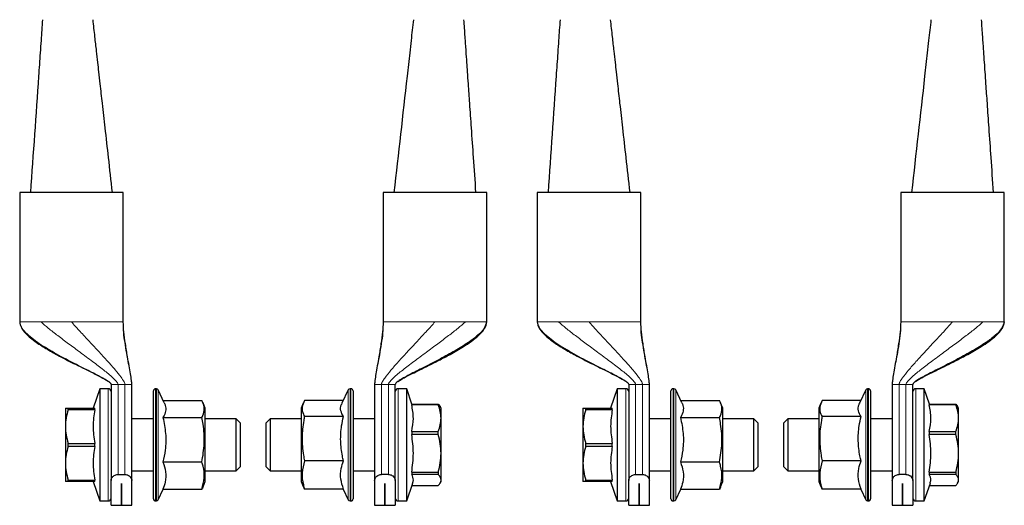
# Model space of a CAD drawing. Header units: millimetres. Extents: x 5 to 418, y 2 to 292.
# Tile 4 of 23: x 94 to 151, y 71 to 100. Entities that reach past the tile are written whole.
import ezdxf

# ---------------------------------------------------------------- set-up
doc = ezdxf.new("R2010")
doc.units = ezdxf.units.MM

msp = doc.modelspace()

# ---------------------------------------------------------------- linework, layer by layer
at = {"color": 7, "linetype": 'Continuous', "lineweight": 25}
for p, q in [((93.6753, 89.6086), (93.6753, 82.1086)), ((96.6753, 89.6086), (93.6753, 89.6086)), ((99.6753, 89.6086), (96.6753, 89.6086)), ((99.6753, 82.1086), (99.6753, 89.6086)), ((114.7453, 89.6086), (114.7453, 82.1086)), ((120.7453, 89.6086), (114.7453, 89.6086)), ((120.7453, 82.1086), (120.7453, 89.6086)), ((123.6753, 89.6086), (123.6753, 82.1086)), ((126.6753, 89.6086), (123.6753, 89.6086)), ((129.6753, 89.6086), (126.6753, 89.6086)), ((129.6753, 82.1086), (129.6753, 89.6086)), ((144.7453, 89.6086), (144.7453, 82.1086)), ((150.7453, 89.6086), (144.7453, 89.6086)), ((150.7453, 82.1086), (150.7453, 89.6086)), ((98.3128, 78.2336), (97.928, 77.1086)), ((98.8128, 78.2336), (98.3128, 78.2336)), ((98.3128, 78.2336), (98.3128, 71.7336)), ((98.9753, 78.4836), (98.9753, 72.9106)), ((100.1753, 72.9106), (100.1753, 78.4836)), ((101.5956, 78.2336), (101.5503, 78.2336)), ((112.8703, 78.2336), (112.8249, 78.2336)), ((114.2453, 78.4836), (114.2453, 72.9106)), ((115.4453, 72.9106), (115.4453, 78.4836)), ((116.1078, 78.2336), (115.6078, 78.2336)), ((116.4126, 77.3422), (116.1078, 78.2336)), ((116.1078, 71.7336), (116.1078, 78.2336)), ((128.3128, 78.2336), (127.928, 77.1086)), ((128.8128, 78.2336), (128.3128, 78.2336)), ((128.3128, 78.2336), (128.3128, 71.7336)), ((128.9753, 78.4836), (128.9753, 72.9106)), ((130.1753, 72.9106), (130.1753, 78.4836)), ((131.5956, 78.2336), (131.5503, 78.2336)), ((142.8703, 78.2336), (142.8249, 78.2336)), ((144.2453, 78.4836), (144.2453, 72.9106)), ((145.4453, 72.9106), (145.4453, 78.4836)), ((146.1078, 78.2336), (145.6078, 78.2336)), ((146.4126, 77.3422), (146.1078, 78.2336)), ((146.1078, 71.7336), (146.1078, 78.2336)), ((101.4253, 71.8586), (101.4253, 78.1086)), ((102.0547, 77.42), (101.7089, 78.1614)), ((112.7116, 78.1614), (112.3543, 77.3952)), ((112.9953, 78.1086), (112.9953, 71.8586)), ((131.4253, 71.8586), (131.4253, 78.1086)), ((132.0547, 77.42), (131.7089, 78.1614)), ((142.7116, 78.1614), (142.3543, 77.3952)), ((142.9953, 78.1086), (142.9953, 71.8586)), ((96.3253, 77.1086), (96.3253, 76.0461)), ((96.4867, 77.0208), (96.4867, 77.1086)), ((96.4867, 77.1086), (98.0236, 77.1086)), ((98.0236, 77.0208), (98.0236, 77.1086)), ((101.9898, 77.5592), (104.236, 77.5592)), ((104.4253, 77.1086), (104.3015, 77.4181)), ((104.4253, 74.1722), (104.4253, 77.1086)), ((110.1115, 77.3991), (109.9953, 77.1086)), ((109.9953, 77.1086), (109.9953, 72.8855)), ((112.4259, 77.5488), (110.1845, 77.5488)), ((116.3969, 77.3422), (116.3969, 77.3018)), ((116.3969, 77.3422), (117.9338, 77.3422)), ((117.9338, 77.3018), (116.3969, 77.3018)), ((117.9338, 77.3422), (117.9338, 77.3018)), ((117.9338, 77.3422), (118.0379, 77.2019)), ((118.0953, 77.1086), (118.0406, 77.2034)), ((118.0953, 76.5295), (118.0953, 77.1086)), ((126.3253, 77.1086), (126.3253, 76.0461)), ((126.4867, 77.0208), (126.4867, 77.1086)), ((126.4867, 77.1086), (128.0236, 77.1086)), ((128.0236, 77.0208), (128.0236, 77.1086)), ((131.9898, 77.5592), (134.236, 77.5592)), ((134.4253, 77.1086), (134.3015, 77.4181)), ((134.4253, 74.1722), (134.4253, 77.1086)), ((140.1115, 77.3991), (139.9953, 77.1086)), ((139.9953, 77.1086), (139.9953, 72.8855)), ((142.4259, 77.5488), (140.1845, 77.5488)), ((146.3969, 77.3422), (146.3969, 77.3018)), ((146.3969, 77.3422), (147.9338, 77.3422)), ((147.9338, 77.3018), (146.3969, 77.3018)), ((147.9338, 77.3422), (147.9338, 77.3018)), ((147.9338, 77.3422), (148.0379, 77.2019)), ((148.0953, 77.1086), (148.0406, 77.2034)), ((148.0953, 76.5295), (148.0953, 77.1086)), ((98.0236, 77.0208), (96.4867, 77.0208)), ((101.4253, 76.4836), (100.1753, 76.4836)), ((101.9793, 76.5671), (104.236, 76.5671)), ((106.2253, 76.4836), (104.4253, 76.4836)), ((106.4753, 76.2336), (106.2253, 76.4836)), ((106.2253, 73.4836), (106.2253, 76.4836)), ((108.1953, 76.4836), (107.9453, 76.2336)), ((109.9953, 76.4836), (108.1953, 76.4836)), ((108.1953, 76.4836), (108.1953, 73.4836)), ((112.4413, 76.623), (110.1845, 76.623)), ((114.2453, 76.4836), (112.9953, 76.4836)), ((118.0953, 74.4939), (118.0953, 76.5295)), ((128.0236, 77.0208), (126.4867, 77.0208)), ((131.4253, 76.4836), (130.1753, 76.4836)), ((131.9793, 76.5671), (134.236, 76.5671)), ((136.2253, 76.4836), (134.4253, 76.4836)), ((136.4753, 76.2336), (136.2253, 76.4836)), ((136.2253, 73.4836), (136.2253, 76.4836)), ((138.1953, 76.4836), (137.9453, 76.2336)), ((139.9953, 76.4836), (138.1953, 76.4836)), ((138.1953, 76.4836), (138.1953, 73.4836)), ((142.4413, 76.623), (140.1845, 76.623)), ((144.2453, 76.4836), (142.9953, 76.4836)), ((148.0953, 74.4939), (148.0953, 76.5295)), ((96.3253, 76.0461), (96.3253, 73.9211)), ((106.4753, 73.7336), (106.4753, 76.2336)), ((107.9453, 76.2336), (107.9453, 74.6955)), ((126.3253, 76.0461), (126.3253, 73.9211)), ((136.4753, 73.7336), (136.4753, 76.2336)), ((137.9453, 76.2336), (137.9453, 74.6955)), ((116.3969, 75.7572), (116.3969, 75.5891)), ((116.3969, 75.7572), (117.9338, 75.7572)), ((117.9338, 75.5891), (116.3969, 75.5891)), ((117.9338, 75.5891), (117.9338, 75.7572)), ((146.3969, 75.7572), (146.3969, 75.5891)), ((146.3969, 75.7572), (147.9338, 75.7572)), ((147.9338, 75.5891), (146.3969, 75.5891)), ((147.9338, 75.5891), (147.9338, 75.7572)), ((96.4867, 74.8958), (96.4867, 75.0714)), ((96.4867, 75.0714), (98.0236, 75.0714)), ((98.0236, 74.8958), (96.4867, 74.8958)), ((98.0236, 74.8958), (98.0236, 75.0714)), ((126.4867, 74.8958), (126.4867, 75.0714)), ((126.4867, 75.0714), (128.0236, 75.0714)), ((128.0236, 74.8958), (126.4867, 74.8958)), ((128.0236, 74.8958), (128.0236, 75.0714)), ((107.9453, 74.6955), (107.9453, 73.7336)), ((118.0953, 72.948), (118.0953, 74.4939)), ((137.9453, 74.6955), (137.9453, 73.7336)), ((148.0953, 72.948), (148.0953, 74.4939)), ((96.3253, 73.9211), (96.3253, 72.8586)), ((101.9793, 73.9915), (104.236, 73.9915)), ((104.4253, 72.8586), (104.4253, 74.1722)), ((106.2253, 73.4836), (106.4753, 73.7336)), ((107.9453, 73.7336), (108.1953, 73.4836)), ((112.4413, 74.0578), (110.1845, 74.0578)), ((126.3253, 73.9211), (126.3253, 72.8586)), ((131.9793, 73.9915), (134.236, 73.9915)), ((134.4253, 72.8586), (134.4253, 74.1722)), ((136.2253, 73.4836), (136.4753, 73.7336)), ((137.9453, 73.7336), (138.1953, 73.4836)), ((142.4413, 74.0578), (140.1845, 74.0578)), ((99.3753, 73.2702), (99.7753, 73.2702)), ((100.1753, 73.4836), (101.4253, 73.4836)), ((104.4253, 73.4836), (106.2253, 73.4836)), ((108.1953, 73.4836), (109.9953, 73.4836)), ((112.9953, 73.4836), (114.2453, 73.4836)), ((115.0453, 73.2702), (114.6453, 73.2702)), ((116.3969, 73.3986), (116.3969, 73.2709)), ((116.3969, 73.3986), (117.9338, 73.3986)), ((117.9338, 73.2709), (116.3969, 73.2709)), ((117.9338, 73.3986), (117.9338, 73.2709)), ((129.3753, 73.2702), (129.7753, 73.2702)), ((130.1753, 73.4836), (131.4253, 73.4836)), ((134.4253, 73.4836), (136.2253, 73.4836)), ((138.1953, 73.4836), (139.9953, 73.4836)), ((142.9953, 73.4836), (144.2453, 73.4836)), ((145.0453, 73.2702), (144.6453, 73.2702)), ((146.3969, 73.3986), (146.3969, 73.2709)), ((146.3969, 73.3986), (147.9338, 73.3986)), ((147.9338, 73.2709), (146.3969, 73.2709)), ((147.9338, 73.3986), (147.9338, 73.2709)), ((96.4867, 72.9464), (98.0236, 72.9464)), ((96.4867, 72.8586), (96.4867, 72.9464)), ((98.0236, 72.8586), (96.4867, 72.8586)), ((97.928, 72.8586), (98.3128, 71.7336)), ((98.0236, 72.8586), (98.0236, 72.9464)), ((98.9753, 71.4836), (98.9753, 72.9106)), ((99.574, 72.7525), (99.5765, 72.7525)), ((99.574, 71.4836), (99.574, 72.7525)), ((99.5765, 72.7525), (99.5765, 71.4836)), ((100.1753, 71.4836), (100.1753, 72.9106)), ((104.3015, 72.5491), (104.4253, 72.8586)), ((109.9953, 72.8855), (109.9953, 72.8586)), ((109.9953, 72.8586), (110.1115, 72.5681)), ((110.1845, 72.4184), (110.1297, 72.5754)), ((114.2453, 72.9106), (114.2453, 71.4836)), ((114.844, 72.7525), (114.8465, 72.7525)), ((114.844, 71.4836), (114.844, 72.7525)), ((114.8465, 72.7525), (114.8465, 71.4836)), ((115.4453, 72.9106), (115.4453, 71.4836)), ((116.1078, 71.7336), (116.4583, 72.7586)), ((116.4126, 72.625), (117.9338, 72.625)), ((118.0406, 72.7639), (118.0953, 72.8586)), ((118.0953, 72.8586), (118.0953, 72.948)), ((126.4867, 72.9464), (128.0236, 72.9464)), ((126.4867, 72.8586), (126.4867, 72.9464)), ((128.0236, 72.8586), (126.4867, 72.8586)), ((127.928, 72.8586), (128.3128, 71.7336)), ((128.0236, 72.8586), (128.0236, 72.9464)), ((128.9753, 71.4836), (128.9753, 72.9106)), ((129.574, 72.7525), (129.5765, 72.7525)), ((129.574, 71.4836), (129.574, 72.7525)), ((129.5765, 72.7525), (129.5765, 71.4836)), ((130.1753, 71.4836), (130.1753, 72.9106)), ((134.3015, 72.5491), (134.4253, 72.8586)), ((139.9953, 72.8855), (139.9953, 72.8586)), ((139.9953, 72.8586), (140.1115, 72.5681)), ((140.1845, 72.4184), (140.1297, 72.5754)), ((144.2453, 72.9106), (144.2453, 71.4836)), ((144.844, 72.7525), (144.8465, 72.7525)), ((144.844, 71.4836), (144.844, 72.7525)), ((144.8465, 72.7525), (144.8465, 71.4836)), ((145.4453, 72.9106), (145.4453, 71.4836)), ((146.1078, 71.7336), (146.4583, 72.7586)), ((146.4126, 72.625), (147.9338, 72.625)), ((148.0406, 72.7639), (148.0953, 72.8586)), ((148.0953, 72.8586), (148.0953, 72.948)), ((101.7089, 71.8058), (101.9898, 72.4081)), ((101.9793, 72.4081), (104.236, 72.4081)), ((112.4413, 72.4184), (110.1845, 72.4184)), ((112.4259, 72.4184), (112.7116, 71.8058)), ((131.7089, 71.8058), (131.9898, 72.4081)), ((131.9793, 72.4081), (134.236, 72.4081)), ((142.4413, 72.4184), (140.1845, 72.4184)), ((142.4259, 72.4184), (142.7116, 71.8058)), ((98.3128, 71.7336), (98.8128, 71.7336)), ((98.9753, 71.4836), (99.574, 71.4836)), ((99.5765, 71.4836), (100.1753, 71.4836)), ((101.5503, 71.7336), (101.5956, 71.7336)), ((112.8249, 71.7336), (112.8703, 71.7336)), ((114.2453, 71.4836), (114.844, 71.4836)), ((114.8465, 71.4836), (115.4453, 71.4836)), ((115.6078, 71.7336), (116.1078, 71.7336)), ((128.3128, 71.7336), (128.8128, 71.7336)), ((128.9753, 71.4836), (129.574, 71.4836)), ((129.5765, 71.4836), (130.1753, 71.4836)), ((131.5503, 71.7336), (131.5956, 71.7336)), ((142.8249, 71.7336), (142.8703, 71.7336)), ((144.2453, 71.4836), (144.844, 71.4836)), ((144.8465, 71.4836), (145.4453, 71.4836)), ((145.6078, 71.7336), (146.1078, 71.7336))]:
    msp.add_line(p, q, dxfattribs=at)
at = {"color": 7, "linetype": 'Continuous', "lineweight": 18}
for p, q in [((93.6753, 82.1086), (93.6812, 82.1086)), ((94.9119, 82.1086), (95.0469, 82.1086)), ((99.6693, 82.1086), (99.6753, 82.1086)), ((114.7453, 82.1086), (114.7512, 82.1086)), ((119.3736, 82.1086), (119.5086, 82.1086)), ((120.7393, 82.1086), (120.7453, 82.1086)), ((123.6753, 82.1086), (123.6812, 82.1086)), ((124.9119, 82.1086), (125.0469, 82.1086)), ((129.6693, 82.1086), (129.6753, 82.1086)), ((144.7453, 82.1086), (144.7512, 82.1086)), ((149.3736, 82.1086), (149.5086, 82.1086)), ((150.7393, 82.1086), (150.7453, 82.1086)), ((98.8128, 78.2336), (98.8128, 71.7336)), ((99.3753, 78.4836), (99.2419, 78.4836)), ((99.7753, 78.4836), (99.3753, 78.4836)), ((99.3753, 73.2702), (99.3753, 78.4836)), ((99.7753, 78.4836), (99.7753, 73.2702)), ((101.5503, 78.2336), (101.5503, 71.7336)), ((101.5956, 71.7336), (101.5956, 78.2336)), ((112.8249, 78.2336), (112.8249, 71.7336)), ((112.8703, 71.7336), (112.8703, 78.2336)), ((115.0453, 78.4836), (114.6453, 78.4836)), ((114.6453, 73.2702), (114.6453, 78.4836)), ((115.1786, 78.4836), (115.0453, 78.4836)), ((115.0453, 78.4836), (115.0453, 73.2702)), ((115.6078, 71.7336), (115.6078, 78.2336)), ((128.8128, 78.2336), (128.8128, 71.7336)), ((129.3753, 78.4836), (129.2419, 78.4836)), ((129.7753, 78.4836), (129.3753, 78.4836)), ((129.3753, 73.2702), (129.3753, 78.4836)), ((129.7753, 78.4836), (129.7753, 73.2702)), ((131.5503, 78.2336), (131.5503, 71.7336)), ((131.5956, 71.7336), (131.5956, 78.2336)), ((142.8249, 78.2336), (142.8249, 71.7336)), ((142.8703, 71.7336), (142.8703, 78.2336)), ((145.0453, 78.4836), (144.6453, 78.4836)), ((144.6453, 73.2702), (144.6453, 78.4836)), ((145.1786, 78.4836), (145.0453, 78.4836)), ((145.0453, 78.4836), (145.0453, 73.2702)), ((145.6078, 71.7336), (145.6078, 78.2336)), ((101.7089, 78.1614), (101.7089, 71.8058)), ((112.7116, 71.8058), (112.7116, 78.1614)), ((131.7089, 78.1614), (131.7089, 71.8058)), ((142.7116, 71.8058), (142.7116, 78.1614))]:
    msp.add_line(p, q, dxfattribs=at)
at = {"color": 7, "linetype": 'Continuous', "lineweight": 25}
for centre, radius, start, end in [((98.8128, 78.0711), 0.1625, 0, 90), ((101.5503, 78.1086), 0.125, 90, 180), ((101.5956, 78.1086), 0.125, 25, 90), ((112.8249, 78.1086), 0.125, 90, 155), ((112.8703, 78.1086), 0.125, 0, 90), ((115.6078, 78.0711), 0.1625, 90, 180), ((128.8128, 78.0711), 0.1625, 0, 90), ((131.5503, 78.1086), 0.125, 90, 180), ((131.5956, 78.1086), 0.125, 25, 90), ((142.8249, 78.1086), 0.125, 90, 155), ((142.8703, 78.1086), 0.125, 0, 90), ((145.6078, 78.0711), 0.1625, 90, 180), ((98.8128, 71.8961), 0.1625, 270, 0), ((101.5503, 71.8586), 0.125, 180, 270), ((101.5956, 71.8586), 0.125, 270, 335), ((112.8249, 71.8586), 0.125, 205, 270), ((112.8703, 71.8586), 0.125, 270, 360), ((115.6078, 71.8961), 0.1625, 180, 270), ((128.8128, 71.8961), 0.1625, 270, 0), ((131.5503, 71.8586), 0.125, 180, 270), ((131.5956, 71.8586), 0.125, 270, 335), ((142.8249, 71.8586), 0.125, 205, 270), ((142.8703, 71.8586), 0.125, 270, 360), ((145.6078, 71.8961), 0.1625, 180, 270)]:
    msp.add_arc(centre, radius, start, end, dxfattribs=at)
for points, knots in [([(94.9953, 99.6086), (94.9676, 99.2091), (94.9236, 98.5741), (94.8474, 97.4829), (94.6433, 94.543), (94.4561, 91.85), (94.3003, 89.6086)], [0, 0, 0, 0, 0.1216212, 0.1932766, 0.3285759, 1, 1, 1, 1]), ([(99.0503, 89.6086), (98.9747, 90.2805), (98.8346, 91.5255), (98.6411, 93.2452), (98.481, 94.669), (98.3594, 95.7494), (98.2709, 96.5364), (98.1997, 97.1693), (98.1234, 97.848), (98.0297, 98.6745), (97.9621, 99.2789), (97.9253, 99.6086)], [0, 0, 0, 0, 0.2013027, 0.373056, 0.5152599, 0.6279147, 0.6967631, 0.7510983, 0.8174487, 0.9003977, 1, 1, 1, 1]), ([(116.4953, 99.6086), (116.4504, 99.2091), (116.3791, 98.5741), (116.2561, 97.4831), (115.9255, 94.5426), (115.6225, 91.8498), (115.3703, 89.6086)], [0, 0, 0, 0, 0.12166885, 0.19334391, 0.32862717, 1, 1, 1, 1]), ([(120.1203, 89.6086), (120.0736, 90.2805), (119.987, 91.5255), (119.8675, 93.2452), (119.7685, 94.669), (119.6935, 95.7494), (119.6388, 96.5364), (119.5948, 97.1692), (119.5477, 97.8479), (119.4896, 98.6745), (119.448, 99.2789), (119.4253, 99.6086)], [0, 0, 0, 0, 0.20132372, 0.37309477, 0.51531332, 0.62797951, 0.69683486, 0.75117289, 0.8175112, 0.90043325, 1, 1, 1, 1]), ([(124.9953, 99.6086), (124.9676, 99.2091), (124.9236, 98.5741), (124.8474, 97.4829), (124.6433, 94.543), (124.4561, 91.85), (124.3003, 89.6086)], [0, 0, 0, 0, 0.1216212, 0.1932766, 0.3285759, 1, 1, 1, 1]), ([(129.0503, 89.6086), (128.9747, 90.2805), (128.8346, 91.5255), (128.6411, 93.2452), (128.481, 94.669), (128.3594, 95.7494), (128.2709, 96.5364), (128.1997, 97.1693), (128.1234, 97.848), (128.0297, 98.6745), (127.9621, 99.2789), (127.9253, 99.6086)], [0, 0, 0, 0, 0.2013027, 0.373056, 0.5152599, 0.6279147, 0.6967631, 0.7510983, 0.8174487, 0.9003977, 1, 1, 1, 1]), ([(146.4953, 99.6086), (146.4504, 99.2091), (146.3791, 98.5741), (146.2561, 97.4831), (145.9255, 94.5426), (145.6225, 91.8498), (145.3703, 89.6086)], [0, 0, 0, 0, 0.12166885, 0.19334391, 0.32862717, 1, 1, 1, 1]), ([(150.1203, 89.6086), (150.0736, 90.2805), (149.987, 91.5255), (149.8675, 93.2452), (149.7685, 94.669), (149.6935, 95.7494), (149.6388, 96.5364), (149.5948, 97.1692), (149.5477, 97.8479), (149.4896, 98.6745), (149.448, 99.2789), (149.4253, 99.6086)], [0, 0, 0, 0, 0.20132372, 0.37309477, 0.51531332, 0.62797951, 0.69683486, 0.75117289, 0.8175112, 0.90043325, 1, 1, 1, 1]), ([(93.6753, 82.1086), (93.681, 82.051), (93.6926, 81.9332), (93.7992, 81.7056), (94.09, 81.3416), (94.6141, 80.9323), (95.2865, 80.5057), (95.9001, 80.165), (96.4455, 79.8808), (96.934, 79.6354), (97.5864, 79.3143), (98.2253, 79.003), (98.7199, 78.7291), (98.9048, 78.5945), (98.9577, 78.5333), (98.9729, 78.5038), (98.9745, 78.49), (98.9753, 78.4836)], [0, 0, 0, 0, 0.0262584, 0.0537083, 0.1131825, 0.2375445, 0.3550302, 0.4770743, 0.5578369, 0.6359108, 0.726769, 0.8899474, 0.9603471, 0.9850337, 0.9936875, 0.9970888, 1, 1, 1, 1]), ([(100.1753, 78.4836), (100.169, 78.5622), (100.1529, 78.7652), (100.0912, 79.1222), (100.014, 79.5781), (99.9119, 80.1574), (99.8054, 80.8145), (99.7061, 81.4873), (99.6848, 81.9159), (99.6753, 82.1086)], [0, 0, 0, 0, 0.0645756, 0.1667663, 0.2964787, 0.4434674, 0.6485998, 0.8420178, 1, 1, 1, 1]), ([(114.7453, 82.1086), (114.7357, 81.9159), (114.7145, 81.4873), (114.6151, 80.8145), (114.5086, 80.1574), (114.4065, 79.5781), (114.3293, 79.1222), (114.2676, 78.7652), (114.2515, 78.5622), (114.2453, 78.4836)], [0, 0, 0, 0, 0.1579822, 0.3514002, 0.5565326, 0.7035213, 0.8332337, 0.9354244, 1, 1, 1, 1]), ([(120.7393, 82.1086), (120.7003, 81.9785), (120.6145, 81.6928), (120.2079, 81.299), (119.6432, 80.8677), (118.9087, 80.418), (118.0372, 79.9435), (117.1448, 79.4911), (116.4265, 79.1315), (115.9487, 78.8761), (115.6944, 78.7253), (115.5344, 78.614), (115.4646, 78.538), (115.4474, 78.5031), (115.4459, 78.4897), (115.4453, 78.4836)], [0, 0, 0, 0, 0.0784922, 0.1722676, 0.2805169, 0.4208107, 0.5660331, 0.7239355, 0.8590888, 0.9131468, 0.9555825, 0.9846393, 0.9947329, 0.997598, 1, 1, 1, 1]), ([(115.5918, 78.646), (115.7153, 78.7241), (115.9823, 78.8926), (116.4159, 79.1072), (117.0769, 79.4355), (117.8181, 79.797), (118.6681, 80.2429), (119.3031, 80.6073), (119.8533, 80.9731), (120.27, 81.3007), (120.5623, 81.6142), (120.7191, 81.893), (120.7368, 82.0386), (120.7453, 82.1086)], [0, 0, 0, 0, 0.0694468, 0.1500745, 0.2277656, 0.4199179, 0.5394107, 0.6813951, 0.7655965, 0.851519, 0.9313376, 0.9669461, 1, 1, 1, 1]), ([(123.6753, 82.1086), (123.681, 82.051), (123.6926, 81.9332), (123.7992, 81.7056), (124.09, 81.3416), (124.6141, 80.9323), (125.2865, 80.5057), (125.9001, 80.165), (126.4455, 79.8808), (126.934, 79.6354), (127.5864, 79.3143), (128.2253, 79.003), (128.7199, 78.7291), (128.9048, 78.5945), (128.9577, 78.5333), (128.9729, 78.5038), (128.9745, 78.49), (128.9753, 78.4836)], [0, 0, 0, 0, 0.0262584, 0.0537083, 0.1131825, 0.2375445, 0.3550302, 0.4770743, 0.5578369, 0.6359108, 0.726769, 0.8899474, 0.9603471, 0.9850337, 0.9936875, 0.9970888, 1, 1, 1, 1]), ([(130.1753, 78.4836), (130.169, 78.5622), (130.1529, 78.7652), (130.0912, 79.1222), (130.014, 79.5781), (129.9119, 80.1574), (129.8054, 80.8145), (129.7061, 81.4873), (129.6848, 81.9159), (129.6753, 82.1086)], [0, 0, 0, 0, 0.0645756, 0.1667663, 0.2964787, 0.4434674, 0.6485998, 0.8420178, 1, 1, 1, 1]), ([(144.7453, 82.1086), (144.7357, 81.9159), (144.7145, 81.4873), (144.6151, 80.8145), (144.5086, 80.1574), (144.4065, 79.5781), (144.3293, 79.1222), (144.2676, 78.7652), (144.2515, 78.5622), (144.2453, 78.4836)], [0, 0, 0, 0, 0.1579822, 0.3514002, 0.5565326, 0.7035213, 0.8332337, 0.9354244, 1, 1, 1, 1]), ([(150.7393, 82.1086), (150.7003, 81.9785), (150.6145, 81.6928), (150.2079, 81.299), (149.6432, 80.8677), (148.9087, 80.418), (148.0372, 79.9435), (147.1448, 79.4911), (146.4265, 79.1315), (145.9487, 78.8761), (145.6944, 78.7253), (145.5344, 78.614), (145.4646, 78.538), (145.4474, 78.5031), (145.4459, 78.4897), (145.4453, 78.4836)], [0, 0, 0, 0, 0.0784922, 0.1722676, 0.2805169, 0.4208107, 0.5660331, 0.7239355, 0.8590888, 0.9131468, 0.9555825, 0.9846393, 0.9947329, 0.997598, 1, 1, 1, 1]), ([(145.5918, 78.646), (145.7153, 78.7241), (145.9823, 78.8926), (146.4159, 79.1072), (147.0769, 79.4355), (147.8181, 79.797), (148.6681, 80.2429), (149.3031, 80.6073), (149.8533, 80.9731), (150.27, 81.3007), (150.5623, 81.6142), (150.7191, 81.893), (150.7368, 82.0386), (150.7453, 82.1086)], [0, 0, 0, 0, 0.0694468, 0.1500745, 0.2277656, 0.4199179, 0.5394107, 0.6813951, 0.7655965, 0.851519, 0.9313376, 0.9669461, 1, 1, 1, 1]), ([(96.3253, 77.1086), (96.3332, 77.1086), (96.3492, 77.1086), (96.4406, 77.1086), (96.4867, 77.1086)], [0, 0, 0, 0, 0.4952208, 1, 1, 1, 1]), ([(102.0506, 77.4181), (102.062, 77.3964), (102.131, 77.2658), (102.1639, 77.0164), (102.0874, 76.7532), (102.0008, 76.6042), (101.9793, 76.5671)], [0, 0, 0, 0, 0.07729485, 0.4661282, 0.86690408, 1, 1, 1, 1]), ([(104.236, 76.5671), (104.2567, 76.609), (104.3397, 76.7769), (104.4064, 77.0805), (104.3306, 77.3709), (104.2508, 77.5299), (104.236, 77.5592)], [0, 0, 0, 0, 0.1280361, 0.5135986, 0.9103184, 1, 1, 1, 1]), ([(110.1845, 77.5488), (110.1255, 77.4202), (110.0055, 77.159), (110.0679, 76.8462), (110.1606, 76.6687), (110.1845, 76.623)], [0, 0, 0, 0, 0.4185557, 0.8501619, 1, 1, 1, 1]), ([(112.4413, 76.623), (112.3814, 76.7331), (112.2599, 76.9566), (112.2678, 77.2182), (112.3455, 77.3616), (112.3618, 77.3917)], [0, 0, 0, 0, 0.4341317, 0.88141, 1, 1, 1, 1]), ([(116.3969, 75.7572), (116.4443, 76.0111), (116.5404, 76.5259), (116.4451, 77.0408), (116.3969, 77.3018)], [0, 0, 0, 0, 0.4932478, 1, 1, 1, 1]), ([(118.0953, 76.5295), (118.0873, 76.6588), (118.0713, 76.9199), (117.9799, 77.1737), (117.9338, 77.3018)], [0, 0, 0, 0, 0.49522081, 1, 1, 1, 1]), ([(126.3253, 77.1086), (126.3332, 77.1086), (126.3492, 77.1086), (126.4406, 77.1086), (126.4867, 77.1086)], [0, 0, 0, 0, 0.4952208, 1, 1, 1, 1]), ([(132.0506, 77.4181), (132.062, 77.3964), (132.131, 77.2658), (132.1639, 77.0164), (132.0874, 76.7532), (132.0008, 76.6042), (131.9793, 76.5671)], [0, 0, 0, 0, 0.07729485, 0.4661282, 0.86690408, 1, 1, 1, 1]), ([(134.236, 76.5671), (134.2567, 76.609), (134.3397, 76.7769), (134.4064, 77.0805), (134.3306, 77.3709), (134.2508, 77.5299), (134.236, 77.5592)], [0, 0, 0, 0, 0.1280361, 0.5135986, 0.9103184, 1, 1, 1, 1]), ([(140.1845, 77.5488), (140.1255, 77.4202), (140.0055, 77.159), (140.0679, 76.8462), (140.1606, 76.6687), (140.1845, 76.623)], [0, 0, 0, 0, 0.4185557, 0.8501619, 1, 1, 1, 1]), ([(142.4413, 76.623), (142.3814, 76.7331), (142.2599, 76.9566), (142.2678, 77.2182), (142.3455, 77.3616), (142.3618, 77.3917)], [0, 0, 0, 0, 0.4341317, 0.88141, 1, 1, 1, 1]), ([(146.3969, 75.7572), (146.4443, 76.0111), (146.5404, 76.5259), (146.4451, 77.0408), (146.3969, 77.3018)], [0, 0, 0, 0, 0.4932478, 1, 1, 1, 1]), ([(148.0953, 76.5295), (148.0873, 76.6588), (148.0713, 76.9199), (147.9799, 77.1737), (147.9338, 77.3018)], [0, 0, 0, 0, 0.49522081, 1, 1, 1, 1]), ([(96.4867, 77.0208), (96.4413, 76.862), (96.3498, 76.5418), (96.3335, 76.2123), (96.3253, 76.0461)], [0, 0, 0, 0, 0.4959401, 1, 1, 1, 1]), ([(98.0236, 77.0208), (97.9763, 76.7004), (97.8802, 76.0507), (97.9754, 75.4007), (98.0236, 75.0714)], [0, 0, 0, 0, 0.4932478, 1, 1, 1, 1]), ([(101.9793, 76.5671), (102.0402, 76.2606), (102.1639, 75.6383), (102.1395, 74.7634), (102.0267, 74.2201), (101.9793, 73.9915)], [0, 0, 0, 0, 0.3599192, 0.7307377, 1, 1, 1, 1]), ([(104.236, 73.9915), (104.2951, 74.3493), (104.415, 75.076), (104.3526, 75.9462), (104.2599, 76.4399), (104.236, 76.5671)], [0, 0, 0, 0, 0.4185557, 0.8501619, 1, 1, 1, 1]), ([(110.1845, 76.623), (110.1698, 76.5472), (110.0917, 76.1454), (110.0142, 75.3951), (110.079, 74.6097), (110.1638, 74.166), (110.1845, 74.0578)], [0, 0, 0, 0, 0.08968176, 0.47535162, 0.87196372, 1, 1, 1, 1]), ([(112.4413, 74.0578), (112.4197, 74.1538), (112.3353, 74.5306), (112.254, 75.2111), (112.3028, 75.9791), (112.4032, 76.4459), (112.4413, 76.623)], [0, 0, 0, 0, 0.1139925, 0.447245, 0.7902647, 1, 1, 1, 1]), ([(117.9338, 75.7572), (117.9792, 75.883), (118.0707, 76.1367), (118.087, 76.3979), (118.0953, 76.5295)], [0, 0, 0, 0, 0.4959401, 1, 1, 1, 1]), ([(126.4867, 77.0208), (126.4413, 76.862), (126.3498, 76.5418), (126.3335, 76.2123), (126.3253, 76.0461)], [0, 0, 0, 0, 0.4959401, 1, 1, 1, 1]), ([(128.0236, 77.0208), (127.9763, 76.7004), (127.8802, 76.0507), (127.9754, 75.4007), (128.0236, 75.0714)], [0, 0, 0, 0, 0.4932478, 1, 1, 1, 1]), ([(131.9793, 76.5671), (132.0402, 76.2606), (132.1639, 75.6383), (132.1395, 74.7634), (132.0267, 74.2201), (131.9793, 73.9915)], [0, 0, 0, 0, 0.3599192, 0.7307377, 1, 1, 1, 1]), ([(134.236, 73.9915), (134.2951, 74.3493), (134.415, 75.076), (134.3526, 75.9462), (134.2599, 76.4399), (134.236, 76.5671)], [0, 0, 0, 0, 0.4185557, 0.8501619, 1, 1, 1, 1]), ([(140.1845, 76.623), (140.1698, 76.5472), (140.0917, 76.1454), (140.0142, 75.3951), (140.079, 74.6097), (140.1638, 74.166), (140.1845, 74.0578)], [0, 0, 0, 0, 0.08968176, 0.47535162, 0.87196372, 1, 1, 1, 1]), ([(142.4413, 74.0578), (142.4197, 74.1538), (142.3353, 74.5306), (142.254, 75.2111), (142.3028, 75.9791), (142.4032, 76.4459), (142.4413, 76.623)], [0, 0, 0, 0, 0.1139925, 0.447245, 0.7902647, 1, 1, 1, 1]), ([(147.9338, 75.7572), (147.9792, 75.883), (148.0707, 76.1367), (148.087, 76.3979), (148.0953, 76.5295)], [0, 0, 0, 0, 0.4959401, 1, 1, 1, 1]), ([(96.3253, 76.0461), (96.3332, 75.8829), (96.3492, 75.5533), (96.4406, 75.2331), (96.4867, 75.0714)], [0, 0, 0, 0, 0.4952208, 1, 1, 1, 1]), ([(126.3253, 76.0461), (126.3332, 75.8829), (126.3492, 75.5533), (126.4406, 75.2331), (126.4867, 75.0714)], [0, 0, 0, 0, 0.4952208, 1, 1, 1, 1]), ([(118.0953, 74.4939), (118.0873, 74.6772), (118.0713, 75.0476), (117.9799, 75.4074), (117.9338, 75.5891)], [0, 0, 0, 0, 0.4952208, 1, 1, 1, 1]), ([(148.0953, 74.4939), (148.0873, 74.6772), (148.0713, 75.0476), (147.9799, 75.4074), (147.9338, 75.5891)], [0, 0, 0, 0, 0.4952208, 1, 1, 1, 1]), ([(96.4867, 74.8958), (96.4413, 74.737), (96.3498, 74.4168), (96.3335, 74.0873), (96.3253, 73.9211)], [0, 0, 0, 0, 0.4959401, 1, 1, 1, 1]), ([(98.0236, 74.8958), (97.9763, 74.5754), (97.8802, 73.9257), (97.9754, 73.2757), (98.0236, 72.9464)], [0, 0, 0, 0, 0.4932478, 1, 1, 1, 1]), ([(126.4867, 74.8958), (126.4413, 74.737), (126.3498, 74.4168), (126.3335, 74.0873), (126.3253, 73.9211)], [0, 0, 0, 0, 0.4959401, 1, 1, 1, 1]), ([(128.0236, 74.8958), (127.9763, 74.5754), (127.8802, 73.9257), (127.9754, 73.2757), (128.0236, 72.9464)], [0, 0, 0, 0, 0.4932478, 1, 1, 1, 1]), ([(117.9338, 73.3986), (117.9792, 73.5771), (118.0707, 73.9369), (118.087, 74.3072), (118.0953, 74.4939)], [0, 0, 0, 0, 0.4959401, 1, 1, 1, 1]), ([(147.9338, 73.3986), (147.9792, 73.5771), (148.0707, 73.9369), (148.087, 74.3072), (148.0953, 74.4939)], [0, 0, 0, 0, 0.4959401, 1, 1, 1, 1]), ([(96.3253, 73.9211), (96.3332, 73.7579), (96.3492, 73.4283), (96.4406, 73.1081), (96.4867, 72.9464)], [0, 0, 0, 0, 0.4952208, 1, 1, 1, 1]), ([(101.9793, 73.9915), (102.0402, 73.8031), (102.1639, 73.4205), (102.1395, 72.8826), (102.0267, 72.5486), (101.9793, 72.4081)], [0, 0, 0, 0, 0.35991924, 0.73073772, 1, 1, 1, 1]), ([(104.236, 72.4081), (104.2951, 72.628), (104.415, 73.0748), (104.3526, 73.6098), (104.2599, 73.9133), (104.236, 73.9915)], [0, 0, 0, 0, 0.41855574, 0.85016189, 1, 1, 1, 1]), ([(110.1845, 74.0578), (110.1255, 73.83), (110.0055, 73.3675), (110.0679, 72.8136), (110.1606, 72.4994), (110.1845, 72.4184)], [0, 0, 0, 0, 0.4185557, 0.8501619, 1, 1, 1, 1]), ([(112.4413, 72.4184), (112.3804, 72.6135), (112.2567, 73.0096), (112.2811, 73.5665), (112.3938, 73.9123), (112.4413, 74.0578)], [0, 0, 0, 0, 0.3599192, 0.7307377, 1, 1, 1, 1]), ([(126.3253, 73.9211), (126.3332, 73.7579), (126.3492, 73.4283), (126.4406, 73.1081), (126.4867, 72.9464)], [0, 0, 0, 0, 0.4952208, 1, 1, 1, 1]), ([(131.9793, 73.9915), (132.0402, 73.8031), (132.1639, 73.4205), (132.1395, 72.8826), (132.0267, 72.5486), (131.9793, 72.4081)], [0, 0, 0, 0, 0.3599192, 0.7307377, 1, 1, 1, 1]), ([(134.236, 72.4081), (134.2951, 72.628), (134.415, 73.0748), (134.3526, 73.6098), (134.2599, 73.9133), (134.236, 73.9915)], [0, 0, 0, 0, 0.41855574, 0.85016189, 1, 1, 1, 1]), ([(140.1845, 74.0578), (140.1255, 73.83), (140.0055, 73.3675), (140.0679, 72.8136), (140.1606, 72.4994), (140.1845, 72.4184)], [0, 0, 0, 0, 0.4185557, 0.8501619, 1, 1, 1, 1]), ([(142.4413, 72.4184), (142.3804, 72.6135), (142.2567, 73.0096), (142.2811, 73.5665), (142.3938, 73.9123), (142.4413, 74.0578)], [0, 0, 0, 0, 0.3599192, 0.7307377, 1, 1, 1, 1]), ([(98.9753, 72.9106), (98.9811, 72.954), (98.9935, 73.0462), (99.0836, 73.1623), (99.1988, 73.2355), (99.294, 73.2662), (99.3526, 73.2691), (99.3753, 73.2702)], [0, 0, 0, 0, 0.2750959, 0.5836442, 0.7615414, 0.9076433, 1, 1, 1, 1]), ([(99.7753, 73.2702), (99.8114, 73.2674), (99.8835, 73.2616), (99.9905, 73.2154), (100.0922, 73.1346), (100.1625, 73.0249), (100.1713, 72.9461), (100.1753, 72.9106)], [0, 0, 0, 0, 0.1466807, 0.29264, 0.4996932, 0.7747881, 1, 1, 1, 1]), ([(114.2453, 72.9106), (114.2511, 72.954), (114.2635, 73.0462), (114.3536, 73.1623), (114.4688, 73.2355), (114.564, 73.2662), (114.6226, 73.2691), (114.6453, 73.2702)], [0, 0, 0, 0, 0.2750959, 0.5836442, 0.7615414, 0.9076433, 1, 1, 1, 1]), ([(115.0453, 73.2702), (115.0814, 73.2674), (115.1535, 73.2616), (115.2605, 73.2154), (115.3622, 73.1346), (115.4325, 73.0249), (115.4413, 72.9461), (115.4453, 72.9106)], [0, 0, 0, 0, 0.1466807, 0.29264, 0.4996932, 0.7747881, 1, 1, 1, 1]), ([(116.439, 72.7653), (116.463, 72.8247), (116.5312, 72.9932), (116.4497, 73.1618), (116.3969, 73.2709)], [0, 0, 0, 0, 0.3526851, 1, 1, 1, 1]), ([(118.0953, 72.948), (118.0873, 73.0021), (118.0713, 73.1113), (117.9799, 73.2174), (117.9338, 73.2709)], [0, 0, 0, 0, 0.4952208, 1, 1, 1, 1]), ([(128.9753, 72.9106), (128.9811, 72.954), (128.9935, 73.0462), (129.0836, 73.1623), (129.1988, 73.2355), (129.294, 73.2662), (129.3526, 73.2691), (129.3753, 73.2702)], [0, 0, 0, 0, 0.2750959, 0.5836442, 0.7615414, 0.9076433, 1, 1, 1, 1]), ([(129.7753, 73.2702), (129.8114, 73.2674), (129.8835, 73.2616), (129.9905, 73.2154), (130.0922, 73.1346), (130.1625, 73.0249), (130.1713, 72.9461), (130.1753, 72.9106)], [0, 0, 0, 0, 0.14668075, 0.29263996, 0.49969317, 0.77478815, 1, 1, 1, 1]), ([(144.2453, 72.9106), (144.2511, 72.954), (144.2635, 73.0462), (144.3536, 73.1623), (144.4688, 73.2355), (144.564, 73.2662), (144.6226, 73.2691), (144.6453, 73.2702)], [0, 0, 0, 0, 0.2750959, 0.5836442, 0.7615414, 0.9076433, 1, 1, 1, 1]), ([(145.0453, 73.2702), (145.0814, 73.2674), (145.1535, 73.2616), (145.2605, 73.2154), (145.3622, 73.1346), (145.4325, 73.0249), (145.4413, 72.9461), (145.4453, 72.9106)], [0, 0, 0, 0, 0.14668075, 0.29263996, 0.49969317, 0.77478815, 1, 1, 1, 1]), ([(146.439, 72.7653), (146.463, 72.8247), (146.5312, 72.9932), (146.4497, 73.1618), (146.3969, 73.2709)], [0, 0, 0, 0, 0.3526851, 1, 1, 1, 1]), ([(148.0953, 72.948), (148.0873, 73.0021), (148.0713, 73.1113), (147.9799, 73.2174), (147.9338, 73.2709)], [0, 0, 0, 0, 0.4952208, 1, 1, 1, 1]), ([(96.4867, 72.8586), (96.4413, 72.8586), (96.3498, 72.8586), (96.3335, 72.8586), (96.3253, 72.8586)], [0, 0, 0, 0, 0.4959401, 1, 1, 1, 1]), ([(104.299, 72.5526), (104.2979, 72.5464), (104.2889, 72.4976), (104.2607, 72.4498), (104.236, 72.4081)], [0, 0, 0, 0, 0.127783, 1, 1, 1, 1]), ([(117.9338, 72.625), (117.9792, 72.6776), (118.0707, 72.7837), (118.087, 72.8929), (118.0953, 72.948)], [0, 0, 0, 0, 0.49594008, 1, 1, 1, 1]), ([(126.4867, 72.8586), (126.4413, 72.8586), (126.3498, 72.8586), (126.3335, 72.8586), (126.3253, 72.8586)], [0, 0, 0, 0, 0.4959401, 1, 1, 1, 1]), ([(134.299, 72.5526), (134.2979, 72.5464), (134.2889, 72.4976), (134.2607, 72.4498), (134.236, 72.4081)], [0, 0, 0, 0, 0.127783, 1, 1, 1, 1]), ([(147.9338, 72.625), (147.9792, 72.6776), (148.0707, 72.7837), (148.087, 72.8929), (148.0953, 72.948)], [0, 0, 0, 0, 0.49594008, 1, 1, 1, 1])]:
    msp.add_open_spline(points, degree=3, knots=knots, dxfattribs=at)
at = {"color": 7, "linetype": 'Continuous', "lineweight": 18}
for points in [[(93.6812, 82.1086), (93.7089, 82.1086), (93.7643, 82.1086), (94.0278, 82.1086), (94.4025, 82.1086), (94.7421, 82.1086), (94.9119, 82.1086)], [(95.0469, 82.1086), (95.3009, 82.1086), (95.809, 82.1086), (96.3865, 82.1086), (96.6753, 82.1086)], [(96.6753, 82.1086), (96.8638, 82.1086), (97.2408, 82.1086), (97.7862, 82.1086), (98.2923, 82.1086), (98.741, 82.1086), (99.1171, 82.1086), (99.4046, 82.1086), (99.603, 82.1086), (99.6472, 82.1086), (99.6693, 82.1086)], [(114.7512, 82.1086), (114.7733, 82.1086), (114.8175, 82.1086), (115.0159, 82.1086), (115.3035, 82.1086), (115.6795, 82.1086), (116.1282, 82.1086), (116.6343, 82.1086), (117.1798, 82.1086), (117.5568, 82.1086), (117.7453, 82.1086)], [(117.7453, 82.1086), (118.034, 82.1086), (118.6115, 82.1086), (119.1196, 82.1086), (119.3736, 82.1086)], [(119.5086, 82.1086), (119.6784, 82.1086), (120.0181, 82.1086), (120.3927, 82.1086), (120.6562, 82.1086), (120.7116, 82.1086), (120.7393, 82.1086)], [(123.6812, 82.1086), (123.7089, 82.1086), (123.7643, 82.1086), (124.0278, 82.1086), (124.4025, 82.1086), (124.7421, 82.1086), (124.9119, 82.1086)], [(125.0469, 82.1086), (125.3009, 82.1086), (125.809, 82.1086), (126.3865, 82.1086), (126.6753, 82.1086)], [(126.6753, 82.1086), (126.8638, 82.1086), (127.2408, 82.1086), (127.7862, 82.1086), (128.2923, 82.1086), (128.741, 82.1086), (129.1171, 82.1086), (129.4046, 82.1086), (129.603, 82.1086), (129.6472, 82.1086), (129.6693, 82.1086)], [(144.7512, 82.1086), (144.7733, 82.1086), (144.8175, 82.1086), (145.0159, 82.1086), (145.3035, 82.1086), (145.6795, 82.1086), (146.1282, 82.1086), (146.6343, 82.1086), (147.1798, 82.1086), (147.5568, 82.1086), (147.7453, 82.1086)], [(147.7453, 82.1086), (148.034, 82.1086), (148.6115, 82.1086), (149.1196, 82.1086), (149.3736, 82.1086)], [(149.5086, 82.1086), (149.6784, 82.1086), (150.0181, 82.1086), (150.3927, 82.1086), (150.6562, 82.1086), (150.7116, 82.1086), (150.7393, 82.1086)], [(99.2419, 78.4836), (99.2044, 78.4836), (99.1294, 78.4836), (99.0441, 78.4836), (98.9863, 78.4836), (98.9789, 78.4836), (98.9753, 78.4836)], [(100.1753, 78.4836), (100.1693, 78.4836), (100.1572, 78.4836), (100.0647, 78.4836), (99.9325, 78.4836), (99.8277, 78.4836), (99.7753, 78.4836)], [(114.6453, 78.4836), (114.5929, 78.4836), (114.488, 78.4836), (114.3558, 78.4836), (114.2633, 78.4836), (114.2513, 78.4836), (114.2453, 78.4836)], [(115.4453, 78.4836), (115.4416, 78.4836), (115.4343, 78.4836), (115.3765, 78.4836), (115.2911, 78.4836), (115.2161, 78.4836), (115.1786, 78.4836)], [(129.2419, 78.4836), (129.2044, 78.4836), (129.1294, 78.4836), (129.0441, 78.4836), (128.9863, 78.4836), (128.9789, 78.4836), (128.9753, 78.4836)], [(130.1753, 78.4836), (130.1693, 78.4836), (130.1572, 78.4836), (130.0647, 78.4836), (129.9325, 78.4836), (129.8277, 78.4836), (129.7753, 78.4836)], [(144.6453, 78.4836), (144.5929, 78.4836), (144.488, 78.4836), (144.3558, 78.4836), (144.2633, 78.4836), (144.2513, 78.4836), (144.2453, 78.4836)], [(145.4453, 78.4836), (145.4416, 78.4836), (145.4343, 78.4836), (145.3765, 78.4836), (145.2911, 78.4836), (145.2161, 78.4836), (145.1786, 78.4836)]]:
    msp.add_open_spline(points, degree=3, dxfattribs=at)
for points, knots in [([(98.9753, 78.4836), (98.9741, 78.4915), (98.9716, 78.5094), (98.9512, 78.5426), (98.8833, 78.6165), (98.7257, 78.7253), (98.472, 78.8761), (97.9939, 79.1315), (97.2758, 79.4911), (96.3036, 79.9839), (95.2973, 80.5368), (94.5066, 81.0508), (94.0233, 81.4809), (93.7602, 81.7905), (93.7063, 82.0076), (93.6812, 82.1086)], [0, 0, 0, 0, 0.0031217, 0.0070638, 0.0153649, 0.0444166, 0.086845, 0.1408935, 0.2760234, 0.4338983, 0.6182394, 0.7903415, 0.8696616, 0.9393924, 1, 1, 1, 1]), ([(99.3753, 78.4836), (99.3733, 78.4967), (99.3689, 78.527), (99.3362, 78.5861), (99.2487, 78.7022), (98.985, 78.9598), (98.5201, 79.3405), (97.8756, 79.8323), (97.1945, 80.3361), (96.5188, 80.8335), (95.9027, 81.2959), (95.3588, 81.7143), (95.0507, 81.9861), (94.9119, 82.1086)], [0, 0, 0, 0, 0.0064426, 0.0149796, 0.0331122, 0.0795926, 0.2011376, 0.3402578, 0.4956822, 0.6383004, 0.7755454, 0.8988655, 1, 1, 1, 1]), ([(96.6753, 82.1086), (96.8194, 81.9457), (97.1418, 81.5812), (97.6614, 81.0284), (98.2213, 80.4301), (98.7474, 79.86), (99.1922, 79.3562), (99.5129, 78.9645), (99.6925, 78.703), (99.7646, 78.556), (99.7721, 78.5049), (99.7753, 78.4836)], [0, 0, 0, 0, 0.1308409, 0.2927561, 0.4701106, 0.6460124, 0.7859051, 0.8995888, 0.969056, 0.9871386, 1, 1, 1, 1]), ([(99.6693, 82.1086), (99.6687, 81.9492), (99.6674, 81.5925), (99.7383, 81.0435), (99.8317, 80.4449), (99.9377, 79.8716), (100.0357, 79.3643), (100.1099, 78.9689), (100.1539, 78.7128), (100.1697, 78.5759), (100.1742, 78.5278), (100.1749, 78.497), (100.1753, 78.4836)], [0, 0, 0, 0, 0.1324367, 0.2962964, 0.4747859, 0.65078, 0.7899572, 0.9023306, 0.9702931, 0.9825244, 0.9923689, 1, 1, 1, 1]), ([(114.2453, 78.4836), (114.2456, 78.4966), (114.2463, 78.5262), (114.2516, 78.585), (114.2657, 78.7), (114.3078, 78.9567), (114.3802, 79.3391), (114.4753, 79.8329), (114.5792, 80.3915), (114.6742, 80.9863), (114.7518, 81.5642), (114.7514, 81.9406), (114.7512, 82.1086)], [0, 0, 0, 0, 0.007371, 0.0168154, 0.0361826, 0.0842141, 0.2067582, 0.3453816, 0.4995355, 0.6870794, 0.8603503, 1, 1, 1, 1]), ([(114.6453, 78.4836), (114.647, 78.4994), (114.6511, 78.5358), (114.6746, 78.5931), (114.7303, 78.7039), (114.8981, 78.9521), (115.2068, 79.3313), (115.639, 79.8217), (116.1498, 80.3771), (116.705, 80.9709), (117.2526, 81.5523), (117.5933, 81.937), (117.7453, 82.1086)], [0, 0, 0, 0, 0.0094792, 0.0219748, 0.0376563, 0.0867644, 0.2108193, 0.3501722, 0.5043173, 0.6907938, 0.8620625, 1, 1, 1, 1]), ([(115.0453, 78.4836), (115.0472, 78.4967), (115.0516, 78.527), (115.0843, 78.5861), (115.1718, 78.7022), (115.4355, 78.9598), (115.9005, 79.3405), (116.5449, 79.8323), (117.226, 80.3361), (117.9018, 80.8335), (118.5178, 81.2959), (119.0617, 81.7143), (119.3698, 81.9861), (119.5086, 82.1086)], [0, 0, 0, 0, 0.00644256, 0.01497959, 0.03311222, 0.0795926, 0.20113756, 0.34025778, 0.49568222, 0.63830043, 0.77554535, 0.89886547, 1, 1, 1, 1]), ([(128.9753, 78.4836), (128.9741, 78.4915), (128.9716, 78.5094), (128.9512, 78.5426), (128.8833, 78.6165), (128.7257, 78.7253), (128.472, 78.8761), (127.9939, 79.1315), (127.2758, 79.4911), (126.3036, 79.9839), (125.2973, 80.5368), (124.5066, 81.0508), (124.0233, 81.4809), (123.7602, 81.7905), (123.7063, 82.0076), (123.6812, 82.1086)], [0, 0, 0, 0, 0.0031217, 0.0070638, 0.0153649, 0.0444166, 0.086845, 0.1408935, 0.2760234, 0.4338983, 0.6182394, 0.7903415, 0.8696616, 0.9393924, 1, 1, 1, 1]), ([(129.3753, 78.4836), (129.3733, 78.4967), (129.3689, 78.527), (129.3362, 78.5861), (129.2487, 78.7022), (128.985, 78.9598), (128.5201, 79.3405), (127.8756, 79.8323), (127.1945, 80.3361), (126.5188, 80.8335), (125.9027, 81.2959), (125.3588, 81.7143), (125.0507, 81.9861), (124.9119, 82.1086)], [0, 0, 0, 0, 0.0064426, 0.0149796, 0.0331122, 0.0795926, 0.2011376, 0.3402578, 0.4956822, 0.6383004, 0.7755454, 0.8988655, 1, 1, 1, 1]), ([(126.6753, 82.1086), (126.8194, 81.9457), (127.1418, 81.5812), (127.6614, 81.0284), (128.2213, 80.4301), (128.7474, 79.86), (129.1922, 79.3562), (129.5129, 78.9645), (129.6925, 78.703), (129.7646, 78.556), (129.7721, 78.5049), (129.7753, 78.4836)], [0, 0, 0, 0, 0.1308409, 0.2927561, 0.4701106, 0.6460124, 0.7859051, 0.8995888, 0.969056, 0.9871386, 1, 1, 1, 1]), ([(129.6693, 82.1086), (129.6687, 81.9492), (129.6674, 81.5925), (129.7383, 81.0435), (129.8317, 80.4449), (129.9377, 79.8716), (130.0357, 79.3643), (130.1099, 78.9689), (130.1539, 78.7128), (130.1697, 78.5759), (130.1742, 78.5278), (130.1749, 78.497), (130.1753, 78.4836)], [0, 0, 0, 0, 0.1324367, 0.2962964, 0.4747859, 0.65078, 0.7899572, 0.9023306, 0.9702931, 0.9825244, 0.9923689, 1, 1, 1, 1]), ([(144.2453, 78.4836), (144.2456, 78.4966), (144.2463, 78.5262), (144.2516, 78.585), (144.2657, 78.7), (144.3078, 78.9567), (144.3802, 79.3391), (144.4753, 79.8329), (144.5792, 80.3915), (144.6742, 80.9863), (144.7518, 81.5642), (144.7514, 81.9406), (144.7512, 82.1086)], [0, 0, 0, 0, 0.007371, 0.01681537, 0.03618262, 0.08421413, 0.20675819, 0.34538161, 0.49953551, 0.6870794, 0.86035031, 1, 1, 1, 1]), ([(144.6453, 78.4836), (144.647, 78.4994), (144.6511, 78.5358), (144.6746, 78.5931), (144.7303, 78.7039), (144.8981, 78.9521), (145.2068, 79.3313), (145.639, 79.8217), (146.1498, 80.3771), (146.705, 80.9709), (147.2526, 81.5523), (147.5933, 81.937), (147.7453, 82.1086)], [0, 0, 0, 0, 0.0094792, 0.0219748, 0.0376563, 0.0867644, 0.2108193, 0.3501722, 0.5043173, 0.6907938, 0.8620625, 1, 1, 1, 1]), ([(145.0453, 78.4836), (145.0472, 78.4967), (145.0516, 78.527), (145.0843, 78.5861), (145.1718, 78.7022), (145.4355, 78.9598), (145.9005, 79.3405), (146.5449, 79.8323), (147.226, 80.3361), (147.9018, 80.8335), (148.5178, 81.2959), (149.0617, 81.7143), (149.3698, 81.9861), (149.5086, 82.1086)], [0, 0, 0, 0, 0.0064426, 0.0149796, 0.0331122, 0.0795926, 0.2011376, 0.3402578, 0.4956822, 0.6383004, 0.7755454, 0.8988655, 1, 1, 1, 1])]:
    msp.add_open_spline(points, degree=3, knots=knots, dxfattribs=at)
at = {"color": 7, "linetype": 'Continuous', "lineweight": 25}
for points in [[(116.3969, 73.3986), (116.4447, 73.7637), (116.5404, 74.4939), (116.4447, 75.224), (116.3969, 75.5891)], [(146.3969, 73.3986), (146.4447, 73.7637), (146.5404, 74.4939), (146.4447, 75.224), (146.3969, 75.5891)]]:
    msp.add_open_spline(points, degree=3, dxfattribs=at)

doc.saveas('drawing.dxf')
